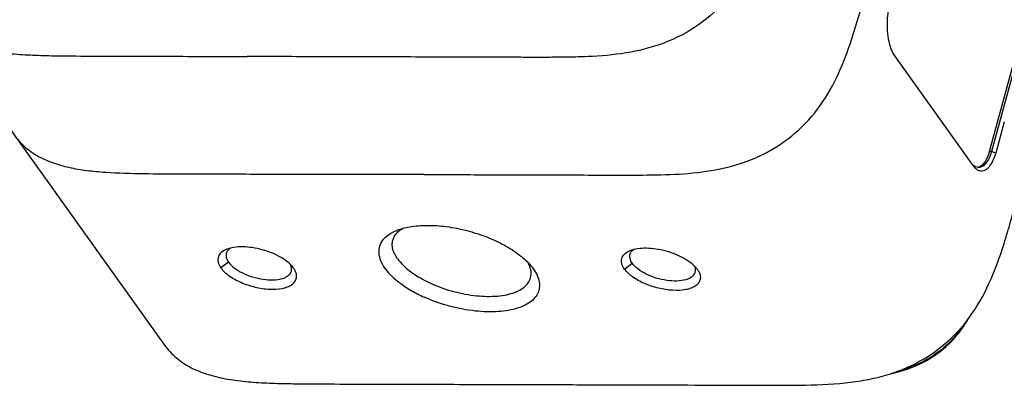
# Model space of a CAD drawing. Header units: millimetres. Extents: x 5359 to 5801, y -1494 to -1181.
# Tile 11 of 24: x 5725 to 5769, y -1416 to -1400. Entities that reach past the tile are written whole.
import ezdxf

# ---------------------------------------------------------------- set-up
doc = ezdxf.new("R2010")
doc.units = ezdxf.units.MM

msp = doc.modelspace()

# ---------------------------------------------------------------- linework, layer by layer
at = {"color": 7, "linetype": 'Continuous'}
for p, q in [((5767.887, -1405.612), (5772.845, -1387.46)), ((5772.936, -1387.46), (5767.977, -1405.613)), ((5717.405, -1394.948), (5731.216, -1414.227)), ((5736.427, -1401.402), (5734.881, -1401.397)), ((5763.671, -1401.37), (5767.157, -1406.236)), ((5768.548, -1404.299), (5768.168, -1405.692)), ((5767.977, -1405.613), (5767.887, -1405.612)), ((5768.168, -1405.692), (5767.977, -1405.613)), ((5737.203, -1406.625), (5738.855, -1406.63)), ((5738.855, -1406.63), (5742.757, -1406.641)), ((5742.757, -1406.641), (5738.855, -1406.63)), ((5734.058, -1410.534), (5733.717, -1410.789)), ((5736.949, -1410.801), (5736.924, -1410.767)), ((5751.663, -1410.842), (5752.006, -1410.584)), ((5754.874, -1410.817), (5754.9, -1410.851))]:
    msp.add_line(p, q, dxfattribs=at)
msp.add_lwpolyline([(5763.484, -1415.495), (5763.608, -1415.469), (5763.93, -1415.384), (5764.238, -1415.287), (5764.531, -1415.177), (5764.807, -1415.055), (5765.068, -1414.921), (5765.311, -1414.778), (5765.538, -1414.626), (5765.757, -1414.46), (5765.969, -1414.279), (5766.17, -1414.085), (5766.366, -1413.873), (5766.553, -1413.644), (5766.731, -1413.399), (5766.901, -1413.137), (5766.943, -1413.064)], dxfattribs=at)
for centre, radius, start, end in [((5742.373, -1411.222), 2.259, 111.5651, 112.0295), ((5752.318, -1411.01), 1.072, 111.5004, 113.6316), ((5736.272, -1410.911), 0.6, 24.0321, 27.3643), ((5754.222, -1410.959), 0.6, 22.517, 27.4267)]:
    msp.add_arc(centre, radius, start, end, dxfattribs=at)
for points, knots in [([(5764.121, -1367.36), (5764.252, -1367.543), (5764.477, -1367.944), (5764.682, -1368.613), (5764.77, -1369.333), (5764.75, -1370.357), (5764.571, -1371.402), (5764.319, -1372.454), (5764.038, -1373.527), (5763.671, -1374.87), (5763.228, -1376.482), (5762.789, -1378.097), (5762.348, -1379.71), (5761.907, -1381.324), (5761.319, -1383.476), (5760.585, -1386.165), (5759.85, -1388.855), (5759.262, -1391.006), (5758.897, -1392.352), (5758.6, -1393.427), (5758.296, -1394.503), (5757.887, -1395.846), (5757.35, -1397.156), (5756.775, -1398.14), (5756.084, -1399.066), (5754.997, -1400.054), (5753.434, -1400.862), (5751.743, -1401.282), (5750.312, -1401.402), (5749.174, -1401.429), (5748.323, -1401.434), (5747.473, -1401.435), (5746.34, -1401.43), (5744.924, -1401.425), (5743.225, -1401.421), (5741.525, -1401.416), (5739.26, -1401.409), (5737.56, -1401.405), (5736.427, -1401.402)], [0, 0, 0, 0, 0.012611, 0.025549, 0.03904, 0.053153, 0.082883, 0.098297, 0.113867, 0.145127, 0.176425, 0.207713, 0.239003, 0.270295, 0.301586, 0.364168, 0.426751, 0.458042, 0.489331, 0.504983, 0.520647, 0.552083, 0.58377, 0.599769, 0.615901, 0.648507, 0.681204, 0.713602, 0.745625, 0.761575, 0.777499, 0.793399, 0.809286, 0.841064, 0.872854, 0.904641, 0.936427, 1, 1, 1, 1]), ([(5764.121, -1367.36), (5764.252, -1367.543), (5764.477, -1367.944), (5764.682, -1368.613), (5764.77, -1369.333), (5764.75, -1370.357), (5764.571, -1371.402), (5764.319, -1372.454), (5764.038, -1373.527), (5763.671, -1374.87), (5763.228, -1376.482), (5762.789, -1378.097), (5762.348, -1379.71), (5761.907, -1381.324), (5761.319, -1383.476), (5760.585, -1386.165), (5759.85, -1388.855), (5759.262, -1391.006), (5758.897, -1392.352), (5758.6, -1393.427), (5758.296, -1394.503), (5757.887, -1395.846), (5757.35, -1397.156), (5756.775, -1398.14), (5756.084, -1399.066), (5754.997, -1400.054), (5753.434, -1400.862), (5751.743, -1401.282), (5750.312, -1401.402), (5749.174, -1401.429), (5748.323, -1401.434), (5747.473, -1401.435), (5746.34, -1401.43), (5744.924, -1401.425), (5743.225, -1401.421), (5741.525, -1401.416), (5739.26, -1401.409), (5737.56, -1401.405), (5736.427, -1401.402)], [0, 0, 0, 0, 0.012611, 0.025549, 0.03904, 0.053153, 0.082884, 0.098297, 0.113867, 0.145127, 0.176425, 0.207713, 0.239004, 0.270295, 0.301586, 0.364168, 0.426751, 0.458042, 0.489331, 0.504983, 0.520647, 0.552083, 0.58377, 0.599769, 0.615901, 0.648507, 0.681204, 0.713602, 0.745625, 0.761575, 0.777499, 0.793399, 0.809286, 0.841064, 0.872854, 0.904641, 0.936427, 1, 1, 1, 1]), ([(5742.757, -1406.641), (5743.836, -1406.644), (5745.455, -1406.649), (5747.613, -1406.655), (5749.771, -1406.659), (5751.931, -1406.676), (5754.096, -1406.642), (5755.728, -1406.471), (5757.33, -1406.031), (5758.805, -1405.235), (5760.036, -1404.104), (5760.946, -1402.728), (5761.578, -1401.234), (5761.979, -1399.956), (5762.271, -1398.931), (5762.556, -1397.907), (5763.043, -1396.113), (5763.744, -1393.552), (5764.583, -1390.478), (5765.423, -1387.403), (5766.123, -1384.842), (5766.683, -1382.792), (5767.101, -1381.255), (5767.525, -1379.719), (5767.939, -1378.189), (5768.32, -1376.681), (5768.512, -1375.428), (5768.511, -1374.459), (5768.414, -1373.778), (5768.209, -1373.146), (5767.994, -1372.766), (5767.869, -1372.592)], [0, 0, 0, 0, 0.063627, 0.095444, 0.12726, 0.190892, 0.222813, 0.254917, 0.28739, 0.320137, 0.352774, 0.384901, 0.416642, 0.44813, 0.463814, 0.479483, 0.510802, 0.573438, 0.636075, 0.698711, 0.761349, 0.792666, 0.823983, 0.855309, 0.886572, 0.917461, 0.947007, 0.961032, 0.974463, 0.987381, 1, 1, 1, 1]), ([(5763.388, -1399.359), (5763.361, -1399.508), (5763.329, -1399.814), (5763.335, -1400.269), (5763.395, -1400.701), (5763.473, -1400.971), (5763.523, -1401.094)], [0, 0, 0, 0, 0.258434, 0.522131, 0.774341, 1, 1, 1, 1]), ([(5720.779, -1399.656), (5720.925, -1399.861), (5721.278, -1400.24), (5721.939, -1400.674), (5722.706, -1400.977), (5723.547, -1401.171), (5724.439, -1401.283), (5725.362, -1401.34), (5726.303, -1401.365), (5727.57, -1401.378), (5729.158, -1401.381), (5731.066, -1401.385), (5732.973, -1401.392), (5734.245, -1401.395), (5734.881, -1401.397)], [0, 0, 0, 0, 0.051874, 0.105313, 0.16149, 0.220765, 0.282679, 0.346379, 0.411109, 0.476322, 0.607194, 0.73815, 0.869067, 1, 1, 1, 1]), ([(5745.528, -1415.969), (5746.618, -1415.972), (5748.698, -1415.977), (5751.682, -1415.987), (5754.397, -1415.993), (5756.871, -1416.002), (5759.121, -1416.011), (5760.871, -1415.978), (5762.168, -1415.822), (5763.061, -1415.634), (5763.886, -1415.371), (5764.871, -1414.93), (5765.975, -1414.189), (5767.083, -1412.984), (5767.938, -1411.455), (5768.457, -1409.992), (5768.836, -1408.72), (5769.228, -1407.319), (5769.738, -1405.433), (5770.403, -1403.005), (5770.865, -1401.311), (5771.108, -1400.424)], [0, 0, 0, 0, 0.091705, 0.175003, 0.251072, 0.320194, 0.383095, 0.440472, 0.467309, 0.49289, 0.517122, 0.540029, 0.583542, 0.62792, 0.676485, 0.729828, 0.758321, 0.788157, 0.852212, 0.922678, 1, 1, 1, 1]), ([(5763.523, -1401.094), (5763.534, -1401.12), (5763.576, -1401.216), (5763.627, -1401.308), (5763.671, -1401.37)], [0, 0, 0, 0, 0.269202, 1, 1, 1, 1]), ([(5724.526, -1404.888), (5724.659, -1405.074), (5724.973, -1405.42), (5725.554, -1405.83), (5726.229, -1406.131), (5726.972, -1406.338), (5727.764, -1406.468), (5728.873, -1406.57), (5730.295, -1406.604), (5732.015, -1406.612), (5733.744, -1406.614), (5735.473, -1406.62), (5736.626, -1406.623), (5737.203, -1406.625)], [0, 0, 0, 0, 0.052102, 0.105508, 0.161253, 0.219828, 0.281035, 0.34423, 0.473966, 0.605272, 0.73688, 0.868443, 1, 1, 1, 1]), ([(5767.331, -1406.412), (5767.367, -1406.436), (5767.443, -1406.473), (5767.569, -1406.485), (5767.695, -1406.45), (5767.812, -1406.37), (5767.92, -1406.25), (5768.058, -1406.03), (5768.129, -1405.834), (5768.167, -1405.694)], [0, 0, 0, 0, 0.100356, 0.193782, 0.28965, 0.396699, 0.520306, 0.662465, 1, 1, 1, 1]), ([(5767.887, -1405.612), (5767.861, -1405.708), (5767.801, -1405.883), (5767.679, -1406.106), (5767.536, -1406.263), (5767.417, -1406.317), (5767.361, -1406.325)], [0, 0, 0, 0, 0.32183, 0.595468, 0.817869, 1, 1, 1, 1]), ([(5767.977, -1405.613), (5767.949, -1405.714), (5767.886, -1405.898), (5767.752, -1406.13), (5767.594, -1406.286), (5767.463, -1406.328), (5767.405, -1406.328)], [0, 0, 0, 0, 0.325694, 0.59925, 0.818736, 1, 1, 1, 1]), ([(5767.157, -1406.236), (5767.161, -1406.242), (5767.179, -1406.266), (5767.198, -1406.29), (5767.213, -1406.307)], [0, 0, 0, 0, 0.257037, 1, 1, 1, 1]), ([(5767.405, -1406.328), (5767.362, -1406.328), (5767.271, -1406.307), (5767.196, -1406.254), (5767.16, -1406.222)], [0, 0, 0, 0, 0.470757, 1, 1, 1, 1]), ([(5767.213, -1406.307), (5767.219, -1406.313), (5767.241, -1406.337), (5767.265, -1406.36), (5767.283, -1406.376)], [0, 0, 0, 0, 0.258871, 1, 1, 1, 1]), ([(5740.924, -1409.542), (5740.959, -1409.499), (5741.129, -1409.321), (5741.35, -1409.199), (5741.526, -1409.127)], [0, 0, 0, 0, 0.22547, 1, 1, 1, 1]), ([(5741.501, -1409.289), (5741.513, -1409.274), (5741.567, -1409.212), (5741.628, -1409.158), (5741.678, -1409.12)], [0, 0, 0, 0, 0.240203, 1, 1, 1, 1]), ([(5741.543, -1409.121), (5741.752, -1409.038), (5742.233, -1408.923), (5743.015, -1408.881), (5743.877, -1408.956), (5744.766, -1409.144), (5745.627, -1409.434), (5746.407, -1409.807), (5747.06, -1410.242), (5747.415, -1410.584), (5747.554, -1410.762)], [0, 0, 0, 0, 0.103579, 0.22468, 0.358864, 0.499981, 0.641099, 0.775288, 0.896397, 1, 1, 1, 1]), ([(5741.678, -1409.12), (5741.688, -1409.113), (5741.732, -1409.081), (5741.778, -1409.052), (5741.813, -1409.032)], [0, 0, 0, 0, 0.243313, 1, 1, 1, 1]), ([(5740.924, -1409.541), (5740.858, -1409.624), (5740.752, -1409.813), (5740.716, -1410.144), (5740.807, -1410.49), (5740.933, -1410.705), (5741.01, -1410.813)], [0, 0, 0, 0, 0.231656, 0.460453, 0.710968, 1, 1, 1, 1]), ([(5741.575, -1410.388), (5741.526, -1410.319), (5741.441, -1410.182), (5741.358, -1409.967), (5741.327, -1409.758), (5741.344, -1409.622), (5741.361, -1409.559)], [0, 0, 0, 0, 0.286359, 0.543709, 0.778184, 1, 1, 1, 1]), ([(5741.361, -1409.559), (5741.368, -1409.535), (5741.4, -1409.439), (5741.453, -1409.349), (5741.501, -1409.289)], [0, 0, 0, 0, 0.245386, 1, 1, 1, 1]), ([(5733.887, -1410.005), (5733.813, -1410.042), (5733.682, -1410.132), (5733.569, -1410.342), (5733.589, -1410.58), (5733.668, -1410.72), (5733.717, -1410.789)], [0, 0, 0, 0, 0.266556, 0.494998, 0.728109, 1, 1, 1, 1]), ([(5733.977, -1409.964), (5733.969, -1409.967), (5733.938, -1409.98), (5733.908, -1409.994), (5733.887, -1410.005)], [0, 0, 0, 0, 0.256757, 1, 1, 1, 1]), ([(5734.145, -1409.911), (5734.1, -1409.94), (5734.019, -1410.005), (5733.969, -1410.098), (5733.957, -1410.144)], [0, 0, 0, 0, 0.52931, 1, 1, 1, 1]), ([(5736.924, -1410.767), (5736.856, -1410.68), (5736.682, -1410.512), (5736.362, -1410.299), (5735.98, -1410.116), (5735.558, -1409.974), (5735.122, -1409.883), (5734.699, -1409.847), (5734.315, -1409.867), (5734.079, -1409.924), (5733.977, -1409.964)], [0, 0, 0, 0, 0.103191, 0.22455, 0.358612, 0.499767, 0.640859, 0.775123, 0.896327, 1, 1, 1, 1]), ([(5751.663, -1410.842), (5751.61, -1410.769), (5751.529, -1410.619), (5751.52, -1410.365), (5751.658, -1410.151), (5751.806, -1410.064), (5751.889, -1410.028)], [0, 0, 0, 0, 0.272101, 0.499529, 0.727238, 1, 1, 1, 1]), ([(5751.905, -1410.194), (5751.918, -1410.147), (5751.969, -1410.053), (5752.05, -1409.987), (5752.096, -1409.958)], [0, 0, 0, 0, 0.469709, 1, 1, 1, 1]), ([(5751.926, -1410.013), (5752.028, -1409.972), (5752.264, -1409.916), (5752.647, -1409.896), (5753.07, -1409.933), (5753.506, -1410.025), (5753.928, -1410.167), (5754.311, -1410.349), (5754.632, -1410.562), (5754.806, -1410.73), (5754.874, -1410.817)], [0, 0, 0, 0, 0.103526, 0.224526, 0.358702, 0.499884, 0.641072, 0.775258, 0.896323, 1, 1, 1, 1]), ([(5733.957, -1410.144), (5733.94, -1410.205), (5733.946, -1410.35), (5734.015, -1410.473), (5734.058, -1410.534)], [0, 0, 0, 0, 0.460451, 1, 1, 1, 1]), ([(5741.575, -1410.388), (5741.644, -1410.484), (5741.811, -1410.676), (5742.234, -1411.04), (5742.907, -1411.44), (5743.829, -1411.799), (5744.811, -1412.021), (5745.623, -1412.075), (5746.218, -1412.025), (5746.603, -1411.946), (5746.931, -1411.826), (5747.196, -1411.667), (5747.389, -1411.47), (5747.465, -1411.312), (5747.487, -1411.233)], [0, 0, 0, 0, 0.053423, 0.113527, 0.25065, 0.402565, 0.55707, 0.701491, 0.766519, 0.825342, 0.877461, 0.923028, 0.963122, 1, 1, 1, 1]), ([(5752.006, -1410.584), (5751.963, -1410.523), (5751.894, -1410.4), (5751.889, -1410.254), (5751.905, -1410.194)], [0, 0, 0, 0, 0.544948, 1, 1, 1, 1]), ([(5733.717, -1410.789), (5733.813, -1410.923), (5734.093, -1411.172), (5734.612, -1411.456), (5735.225, -1411.659), (5735.85, -1411.754), (5736.343, -1411.734), (5736.672, -1411.644), (5736.86, -1411.551), (5736.999, -1411.429), (5737.08, -1411.279), (5737.091, -1411.11), (5737.058, -1411.001), (5737.035, -1410.948)], [0, 0, 0, 0, 0.120163, 0.268142, 0.430087, 0.58864, 0.727428, 0.785918, 0.836338, 0.879646, 0.91872, 0.95764, 1, 1, 1, 1]), ([(5734.058, -1410.534), (5734.127, -1410.63), (5734.321, -1410.813), (5734.685, -1411.032), (5735.12, -1411.203), (5735.584, -1411.309), (5736.03, -1411.339), (5736.368, -1411.297), (5736.587, -1411.217), (5736.712, -1411.142), (5736.804, -1411.048), (5736.84, -1410.973), (5736.85, -1410.936)], [0, 0, 0, 0, 0.112724, 0.249958, 0.401962, 0.556605, 0.701177, 0.824938, 0.877163, 0.922759, 0.962916, 1, 1, 1, 1]), ([(5736.85, -1410.936), (5736.862, -1410.894), (5736.867, -1410.799), (5736.84, -1410.71), (5736.821, -1410.667)], [0, 0, 0, 0, 0.478887, 1, 1, 1, 1]), ([(5737.035, -1410.948), (5737.029, -1410.936), (5737.005, -1410.884), (5736.974, -1410.836), (5736.949, -1410.801)], [0, 0, 0, 0, 0.238432, 1, 1, 1, 1]), ([(5741.013, -1410.81), (5741.102, -1410.935), (5741.321, -1411.18), (5741.722, -1411.511), (5742.206, -1411.82), (5742.561, -1412.002), (5742.75, -1412.087)], [0, 0, 0, 0, 0.210828, 0.450281, 0.715124, 1, 1, 1, 1]), ([(5747.554, -1410.762), (5747.625, -1410.855), (5747.748, -1411.039), (5747.864, -1411.332), (5747.895, -1411.618), (5747.836, -1411.888), (5747.687, -1412.128), (5747.46, -1412.333), (5747.161, -1412.498), (5746.798, -1412.624), (5746.378, -1412.708), (5745.911, -1412.749), (5745.407, -1412.745), (5744.878, -1412.697), (5744.335, -1412.605), (5743.614, -1412.431), (5743.087, -1412.239), (5742.75, -1412.087)], [0, 0, 0, 0, 0.052658, 0.099068, 0.140798, 0.18047, 0.221296, 0.266145, 0.316896, 0.374399, 0.438714, 0.509338, 0.585367, 0.665624, 0.748739, 0.833221, 1, 1, 1, 1]), ([(5747.419, -1410.652), (5747.415, -1410.643), (5747.398, -1410.608), (5747.38, -1410.574), (5747.366, -1410.549)], [0, 0, 0, 0, 0.245251, 1, 1, 1, 1]), ([(5747.487, -1411.233), (5747.511, -1411.142), (5747.523, -1410.939), (5747.462, -1410.747), (5747.419, -1410.652)], [0, 0, 0, 0, 0.473693, 1, 1, 1, 1]), ([(5754.992, -1411.015), (5755.015, -1411.068), (5755.044, -1411.177), (5755.027, -1411.345), (5754.942, -1411.493), (5754.8, -1411.613), (5754.609, -1411.703), (5754.279, -1411.789), (5753.787, -1411.805), (5753.165, -1411.708), (5752.556, -1411.506), (5752.038, -1411.225), (5751.759, -1410.976), (5751.663, -1410.842)], [0, 0, 0, 0, 0.042417, 0.081052, 0.120204, 0.16395, 0.214805, 0.273612, 0.412692, 0.570944, 0.732216, 0.879654, 1, 1, 1, 1]), ([(5754.799, -1410.985), (5754.789, -1411.022), (5754.753, -1411.097), (5754.662, -1411.19), (5754.537, -1411.265), (5754.317, -1411.346), (5753.98, -1411.387), (5753.535, -1411.357), (5753.071, -1411.252), (5752.635, -1411.082), (5752.271, -1410.865), (5752.076, -1410.681), (5752.006, -1410.584)], [0, 0, 0, 0, 0.036918, 0.077034, 0.122632, 0.17475, 0.29841, 0.442876, 0.597434, 0.749424, 0.886657, 1, 1, 1, 1]), ([(5754.776, -1410.73), (5754.793, -1410.771), (5754.817, -1410.856), (5754.81, -1410.945), (5754.799, -1410.985)], [0, 0, 0, 0, 0.523363, 1, 1, 1, 1]), ([(5754.9, -1410.852), (5754.91, -1410.865), (5754.945, -1410.917), (5754.975, -1410.972), (5754.992, -1411.015)], [0, 0, 0, 0, 0.263306, 1, 1, 1, 1]), ([(5766.787, -1413.266), (5766.615, -1413.528), (5766.224, -1414.03), (5765.498, -1414.654), (5764.66, -1415.119), (5764.059, -1415.323), (5763.756, -1415.403)], [0, 0, 0, 0, 0.247361, 0.500071, 0.752561, 1, 1, 1, 1]), ([(5731.216, -1414.227), (5731.365, -1414.435), (5731.723, -1414.819), (5732.396, -1415.256), (5733.177, -1415.559), (5734.033, -1415.75), (5734.94, -1415.859), (5735.877, -1415.914), (5736.831, -1415.937), (5738.116, -1415.949), (5739.726, -1415.952), (5741.66, -1415.957), (5743.594, -1415.963), (5744.884, -1415.967), (5745.528, -1415.968)], [0, 0, 0, 0, 0.051845, 0.105295, 0.161541, 0.220919, 0.282927, 0.34669, 0.41144, 0.476638, 0.607447, 0.738314, 0.86915, 1, 1, 1, 1])]:
    msp.add_open_spline(points, degree=3, knots=knots, dxfattribs=at)
msp.add_open_spline([(5767.283, -1406.376), (5767.298, -1406.389), (5767.314, -1406.401), (5767.331, -1406.412)], degree=3, dxfattribs=at)

doc.saveas('drawing.dxf')
